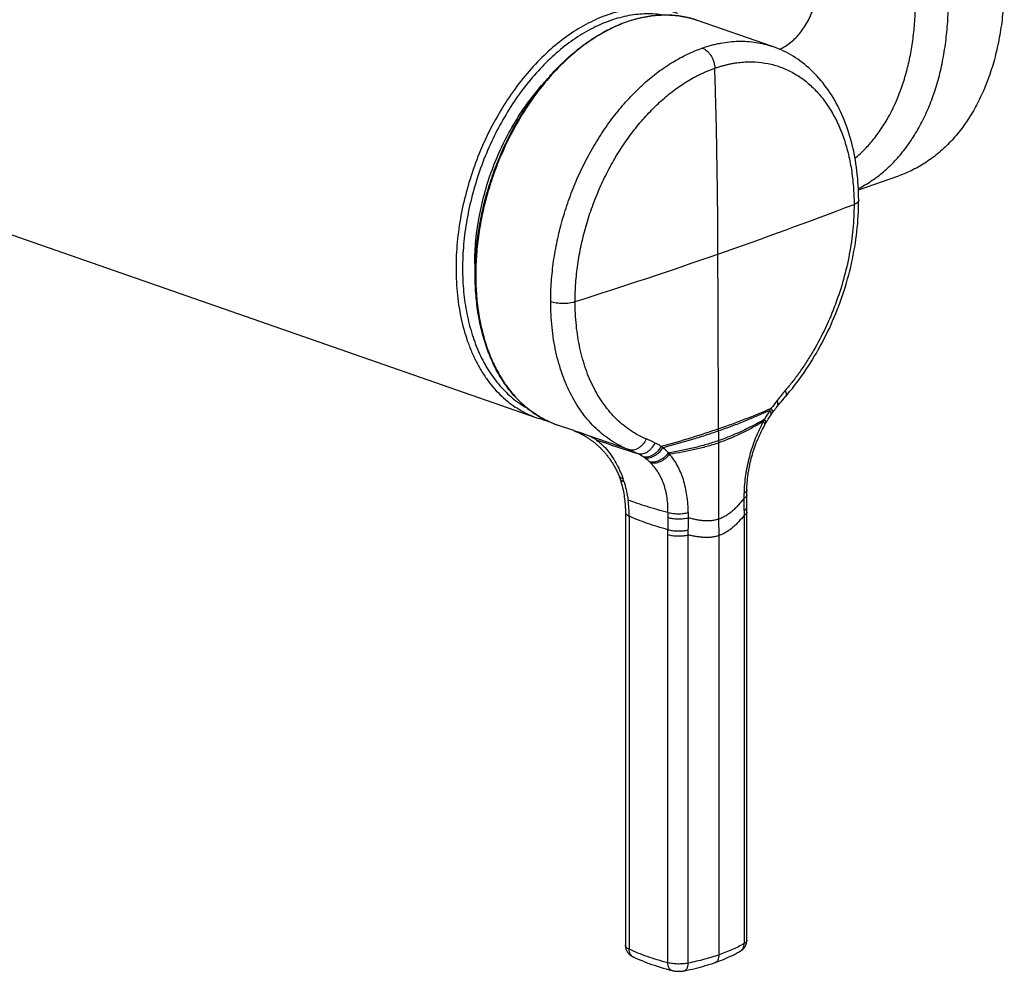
# Model space of a CAD drawing. Header units: millimetres. Extents: x -133 to 386, y -121 to 309.
# Tile 2 of 6: x 42 to 148, y -88 to 14. Entities that reach past the tile are written whole.
import ezdxf

# ---------------------------------------------------------------- set-up
doc = ezdxf.new("R2010")
doc.units = ezdxf.units.MM
doc.header["$LTSCALE"] = 23.1
doc.layers.get('0').update_dxf_attribs({"linetype": 'CONTINUOUS'})

msp = doc.modelspace()

# ---------------------------------------------------------------- linework, layer by layer
at = {"color": 7, "linetype": 'CONTINUOUS'}
for p, q in [((122.61, 11.51), (114.55, 14.32)), ((10.45, 1.89), (97.29, -28.38)), ((131.83, -3.89), (136.16, -2.38)), ((123.84, -26.28), (123.97, -26.13)), ((124.22, -25.84), (123.97, -26.13)), ((122.43, -28.09), (122.47, -28.03)), ((122.47, -28.03), (122.52, -27.95)), ((122.52, -27.95), (122.57, -27.88)), ((101.24, -29.76), (99.41, -29.12)), ((121.78, -29.13), (121.81, -29.07)), ((121.81, -29.07), (121.86, -29)), ((121.86, -29), (121.89, -28.94)), ((101.25, -29.76), (101.28, -29.77)), ((101.28, -29.77), (101.33, -29.79)), ((119.84, -36.6), (119.84, -36.41)), ((119.84, -36.9), (119.84, -36.6)), ((119.84, -37.99), (119.84, -37.57)), ((106.79, -38.52), (106.79, -85.04)), ((111.8, -87.76), (111.8, -87.76))]:
    msp.add_line(p, q, dxfattribs=at)
at = {"color": 9, "linetype": 'CONTINUOUS'}
for p, q in [((116.81, -29.8), (116.81, -29.56)), ((107.14, -31.8), (102.77, -30.28)), ((116.82, -31.07), (116.82, -30.83)), ((111.54, -32.29), (111.42, -32.16)), ((107.21, -38.95), (107.21, -85.47)), ((119.54, -38.35), (119.54, -38.87)), ((116.86, -41.03), (116.85, -39.26)), ((111.36, -40.93), (111.36, -40.4)), ((113.55, -40.96), (113.55, -40.44))]:
    msp.add_line(p, q, dxfattribs=at)
at = {"color": 7, "linetype": 'CONTINUOUS'}
for points in [[(131.86, -5.01), (131.85, -4.62), (131.84, -4.22), (131.83, -3.82), (131.81, -3.42), (131.78, -3.03), (131.75, -2.63), (131.71, -2.24), (131.67, -1.85), (131.62, -1.47), (131.56, -1.09), (131.5, -0.71), (131.44, -0.33), (131.36, 0.04), (131.29, 0.41), (131.2, 0.78), (131.11, 1.14), (131.02, 1.5), (130.92, 1.85), (130.81, 2.2), (130.7, 2.55), (130.58, 2.89), (130.45, 3.22), (130.33, 3.55), (130.19, 3.88), (130.05, 4.2), (129.91, 4.52), (129.76, 4.83), (129.6, 5.14), (129.44, 5.44), (129.28, 5.73), (129.11, 6.02), (128.93, 6.3), (128.75, 6.58), (128.57, 6.85), (128.38, 7.12), (128.18, 7.37), (127.99, 7.63), (127.78, 7.87), (127.58, 8.11), (127.37, 8.35), (127.15, 8.57), (126.93, 8.79), (126.71, 9), (126.49, 9.21), (126.26, 9.41), (126.02, 9.6), (125.79, 9.79), (125.55, 9.97), (125.31, 10.14), (125.06, 10.3), (124.81, 10.46), (124.56, 10.61), (124.31, 10.75), (124.05, 10.89), (123.79, 11.02), (123.53, 11.14), (123.26, 11.26), (122.99, 11.37), (122.72, 11.47), (122.61, 11.51)], [(124.22, -25.84), (124.47, -25.53), (124.73, -25.22), (124.98, -24.9), (125.23, -24.58), (125.47, -24.25), (125.71, -23.91), (125.95, -23.57), (126.19, -23.23), (126.42, -22.88), (126.65, -22.53), (126.87, -22.17), (127.09, -21.81), (127.31, -21.44), (127.52, -21.07), (127.73, -20.69), (127.93, -20.32), (128.13, -19.93), (128.33, -19.55), (128.52, -19.16), (128.71, -18.77), (128.89, -18.37), (129.06, -17.97), (129.24, -17.57), (129.4, -17.17), (129.56, -16.77), (129.72, -16.36), (129.87, -15.95), (130.02, -15.54), (130.16, -15.12), (130.3, -14.71), (130.43, -14.29), (130.55, -13.87), (130.67, -13.45), (130.79, -13.03), (130.89, -12.6), (131, -12.18), (131.09, -11.76), (131.19, -11.33), (131.27, -10.91), (131.35, -10.48), (131.43, -10.06), (131.5, -9.63), (131.56, -9.2), (131.61, -8.78), (131.67, -8.35), (131.71, -7.93), (131.75, -7.51), (131.78, -7.08), (131.81, -6.66), (131.83, -6.24), (131.84, -5.82), (131.85, -5.41), (131.86, -5.01)], [(123.11, -27.16), (123.26, -26.99), (123.4, -26.81), (123.55, -26.63), (123.7, -26.45), (123.84, -26.28)], [(122.57, -27.88), (122.65, -27.77), (122.74, -27.64), (122.84, -27.51), (122.93, -27.39), (123.03, -27.27), (123.11, -27.16)], [(121.89, -28.94), (121.97, -28.81), (122.06, -28.66), (122.15, -28.51), (122.25, -28.36), (122.34, -28.22), (122.43, -28.09)], [(119.84, -36.13), (119.85, -35.94), (119.85, -35.73), (119.87, -35.53), (119.88, -35.32), (119.9, -35.1), (119.92, -34.89), (119.94, -34.68), (119.97, -34.47), (120, -34.26), (120.04, -34.04), (120.08, -33.83), (120.12, -33.61), (120.16, -33.4), (120.21, -33.19), (120.26, -32.97), (120.32, -32.76), (120.37, -32.55), (120.44, -32.33), (120.5, -32.12), (120.57, -31.91), (120.64, -31.7), (120.71, -31.49), (120.78, -31.28), (120.86, -31.08), (120.94, -30.87), (121.03, -30.67), (121.12, -30.46), (121.2, -30.27), (121.3, -30.07), (121.39, -29.87), (121.49, -29.68), (121.58, -29.49), (121.69, -29.3), (121.78, -29.13)], [(101.33, -29.79), (101.37, -29.81), (101.4, -29.82), (101.43, -29.83), (101.45, -29.84), (101.48, -29.85), (101.52, -29.86), (101.55, -29.88), (101.58, -29.89), (101.62, -29.91), (101.65, -29.92), (101.69, -29.94), (101.73, -29.96), (101.77, -29.97), (101.81, -29.99), (101.85, -30.01), (101.89, -30.03), (101.93, -30.05), (101.97, -30.07), (102.02, -30.1), (102.06, -30.12), (102.1, -30.14), (102.15, -30.16), (102.19, -30.19), (102.24, -30.21), (102.28, -30.24), (102.33, -30.26), (102.38, -30.29), (102.42, -30.32), (102.47, -30.35), (102.52, -30.37), (102.56, -30.4), (102.61, -30.43), (102.66, -30.46), (102.71, -30.49), (102.76, -30.53), (102.81, -30.56), (102.86, -30.59), (102.91, -30.63), (102.96, -30.66), (103.01, -30.7), (103.06, -30.74), (103.12, -30.78), (103.17, -30.82), (103.22, -30.86), (103.28, -30.9), (103.33, -30.94), (103.39, -30.98), (103.44, -31.03), (103.5, -31.07), (103.55, -31.12), (103.61, -31.17), (103.66, -31.21), (103.72, -31.26), (103.78, -31.31), (103.84, -31.37), (103.89, -31.42), (103.95, -31.47), (104.01, -31.53), (104.07, -31.58), (104.12, -31.64), (104.18, -31.7), (104.24, -31.76), (104.3, -31.82), (104.36, -31.88), (104.42, -31.95), (104.48, -32.01), (104.54, -32.08), (104.6, -32.15), (104.66, -32.22), (104.72, -32.29), (104.78, -32.37), (104.84, -32.44), (104.9, -32.52), (104.96, -32.6), (105.02, -32.68), (105.08, -32.76), (105.14, -32.84), (105.2, -32.93), (105.25, -33.02), (105.31, -33.1), (105.37, -33.19), (105.43, -33.29), (105.49, -33.38), (105.54, -33.47), (105.6, -33.57), (105.65, -33.67), (105.71, -33.77), (105.76, -33.87), (105.81, -33.97), (105.87, -34.08), (105.92, -34.19), (105.97, -34.29), (106.01, -34.4), (106.06, -34.51), (106.11, -34.63), (106.15, -34.73)], [(106.15, -34.73), (106.16, -34.77), (106.19, -34.83), (106.21, -34.89), (106.23, -34.95), (106.24, -35), (106.26, -35.04)], [(106.26, -35.04), (106.32, -35.25), (106.38, -35.46), (106.44, -35.68), (106.5, -35.89), (106.54, -36.1), (106.58, -36.3), (106.62, -36.51), (106.66, -36.71), (106.68, -36.9), (106.71, -37.1), (106.73, -37.29), (106.75, -37.48), (106.76, -37.66), (106.77, -37.84), (106.78, -38.02), (106.79, -38.2), (106.79, -38.37), (106.79, -38.52)], [(119.84, -36.41), (119.84, -36.21), (119.84, -36.13)], [(119.84, -37.57), (119.84, -37.35), (119.84, -37.13), (119.84, -36.9)], [(119.84, -84.51), (119.84, -77.76), (119.84, -70.62), (119.85, -63.13), (119.85, -55.28), (119.85, -47.07), (119.84, -37.99)], [(119.13, -85.68), (119.16, -85.67), (119.2, -85.64), (119.24, -85.62), (119.28, -85.59), (119.32, -85.56), (119.36, -85.53), (119.4, -85.49), (119.43, -85.46), (119.47, -85.42), (119.5, -85.39), (119.54, -85.35), (119.57, -85.31), (119.6, -85.27), (119.63, -85.23), (119.65, -85.18), (119.68, -85.14), (119.7, -85.1), (119.72, -85.05), (119.74, -85.01), (119.76, -84.96), (119.78, -84.91), (119.79, -84.87), (119.8, -84.82), (119.82, -84.77), (119.82, -84.73), (119.83, -84.68), (119.84, -84.63), (119.84, -84.58), (119.84, -84.53), (119.84, -84.51)], [(106.79, -85.04), (106.79, -85.07), (106.79, -85.12), (106.8, -85.17), (106.8, -85.22), (106.81, -85.27), (106.82, -85.32), (106.83, -85.37), (106.85, -85.42), (106.86, -85.47), (106.88, -85.51), (106.9, -85.56), (106.92, -85.61), (106.94, -85.65), (106.97, -85.7), (106.99, -85.74), (107.02, -85.79), (107.05, -85.83), (107.09, -85.87), (107.12, -85.92), (107.16, -85.96), (107.2, -85.99), (107.23, -86.03), (107.27, -86.06), (107.31, -86.1), (107.35, -86.13), (107.39, -86.16), (107.43, -86.18), (107.48, -86.21), (107.52, -86.24), (107.56, -86.26), (107.61, -86.28), (107.64, -86.3)], [(107.64, -86.3), (107.9, -86.42), (108.17, -86.54), (108.45, -86.66), (108.73, -86.77), (109.02, -86.88), (109.31, -86.99), (109.61, -87.1), (109.91, -87.2), (110.22, -87.3), (110.53, -87.4), (110.84, -87.49), (111.16, -87.59), (111.49, -87.67), (111.8, -87.76)], [(116.42, -86.9), (116.66, -86.82), (116.91, -86.73), (117.15, -86.63), (117.39, -86.54), (117.62, -86.44), (117.85, -86.34), (118.08, -86.23), (118.3, -86.13), (118.52, -86.02), (118.73, -85.91), (118.94, -85.79), (119.13, -85.68)], [(111.8, -87.76), (111.85, -87.77), (111.91, -87.78), (111.97, -87.79), (112.03, -87.8), (112.09, -87.81), (112.14, -87.82), (112.2, -87.83), (112.26, -87.83), (112.31, -87.84), (112.37, -87.84), (112.42, -87.84), (112.47, -87.84), (112.53, -87.84), (112.58, -87.84), (112.64, -87.84), (112.69, -87.84), (112.75, -87.84), (112.8, -87.83), (112.86, -87.83), (112.91, -87.82), (112.97, -87.81), (113.03, -87.8), (113.09, -87.79), (113.14, -87.78)], [(113.14, -87.78), (113.42, -87.73), (113.71, -87.66), (114, -87.6), (114.28, -87.53), (114.56, -87.46), (114.84, -87.39), (115.11, -87.31), (115.38, -87.23), (115.65, -87.15), (115.92, -87.07), (116.18, -86.99), (116.42, -86.9)]]:
    msp.add_lwpolyline(points, dxfattribs=at)
at = {"color": 9, "linetype": 'CONTINUOUS'}
for centre, radius, start, end in [((-50.03, 468.26), 507.25, 289.1928, 290.9523), ((-69.75, 524.42), 566.77, 287.5758, 289.2097), ((167.42, -62.12), 56.86, 139.8305, 141.2351), ((90.24, 46.96), 81, 289.1527, 293.4473), ((133.37, -34.79), 13.19, 141.2081, 145.7253), ((134.28, -35.44), 14.31, 146.7614, 151.3311), ((172.63, -56.14), 57.9, 151.5658, 151.8094), ((77.39, -102.58), 76.63, 70.6581, 71.5786), ((100.08, -51.48), 22.67, 64.0837, 66.7285), ((196.29, 242.17), 288.21, 251.249, 252.1785), ((106.06, -36.62), 4.85, 57.3608, 65.2985), ((105.99, -36.73), 4.98, 55.2522, 57.3741), ((106, -36.72), 4.96, 47.0142, 55.2448), ((105.76, -36.96), 5.3, 45.1526, 46.8758), ((201.72, -38.04), 82.2, 178.9125, 179.3015), ((95.33, -38.88), 11.88, 359.699, 8.0566), ((225.66, -37.26), 106.13, 179.8806, 180.59), ((150.87, -39.31), 39.51, 178.8976, 179.7053), ((287.9, -40.04), 176.54, 179.696, 180.1161), ((164.36, -38.02), 50.82, 180.6184, 181.241), ((46.36, -39.53), 67.2, 359.2209, 0.344), ((107.03, -85.04), 0.241, 180.0004, 180.477), ((113.08, -87.48), 0.312, 281.4345, 281.9647)]:
    msp.add_arc(centre, radius, start, end, dxfattribs=at)
at = {"color": 7, "linetype": 'CONTINUOUS'}
for centre, radius, start, end in [((115.22, -11.89), 24.61, 179.9655, 183.7993), ((100.71, -18.55), 10.4, 250.7845, 257.0077), ((102.48, -26.19), 3.78, 250.4342, 250.7887), ((96.17, -38.49), 10.96, 17.0995, 18.8454)]:
    msp.add_arc(centre, radius, start, end, dxfattribs=at)
for points, knots in [([(126.28, 54.07), (126.88, 53.86), (128.08, 53.37), (129.83, 52.47), (131.55, 51.38), (133.24, 50.12), (134.88, 48.7), (136.45, 47.12), (137.96, 45.39), (139.39, 43.53), (140.73, 41.55), (141.97, 39.46), (143.1, 37.28), (144.12, 35.02), (145.01, 32.7), (145.78, 30.33), (146.41, 27.93), (146.9, 25.52), (147.25, 23.11), (147.46, 20.73), (147.52, 18.37), (147.44, 16.07), (147.21, 13.84), (146.84, 11.69), (146.32, 9.63), (145.67, 7.69), (144.88, 5.87), (143.97, 4.19), (142.93, 2.66), (141.78, 1.29), (140.52, 0.09), (139.15, -0.93), (137.7, -1.77), (136.68, -2.2), (136.16, -2.38)], [0, 0, 0, 0, 0.027469, 0.055918, 0.085374, 0.115833, 0.147267, 0.179625, 0.212834, 0.246805, 0.281436, 0.31661, 0.352203, 0.388083, 0.424114, 0.460156, 0.496071, 0.531722, 0.566976, 0.601707, 0.635798, 0.669143, 0.701651, 0.733246, 0.763873, 0.7935, 0.822118, 0.849751, 0.876448, 0.902297, 0.927414, 0.951949, 0.976078, 1, 1, 1, 1]), ([(123.38, 11.21), (123.59, 11.31), (124, 11.54), (124.58, 11.96), (125.12, 12.45), (125.62, 13.01), (126.06, 13.64), (126.61, 14.58), (127.03, 15.62), (127.34, 16.74), (127.58, 17.94), (127.73, 19.53), (127.67, 21.51), (127.38, 23.54), (126.85, 25.55), (126.12, 27.51), (125.19, 29.35), (124.09, 31.04), (122.84, 32.53), (121.69, 33.59), (120.72, 34.3), (119.77, 34.89), (119.02, 35.24), (118.51, 35.42)], [0, 0, 0, 0, 0.023942, 0.048251, 0.073098, 0.098626, 0.124952, 0.152164, 0.209393, 0.23949, 0.270534, 0.335238, 0.402977, 0.472959, 0.544243, 0.615808, 0.686613, 0.755667, 0.822089, 0.885181, 0.915349, 0.944547, 1, 1, 1, 1]), ([(99.41, -29.12), (99.17, -29.04), (98.7, -28.85), (98.02, -28.52), (97.35, -28.15), (96.5, -27.57), (95.49, -26.72), (94.4, -25.53), (93.43, -24.16), (92.6, -22.63), (91.91, -20.96), (91.36, -19.15), (90.96, -17.24), (90.72, -15.24), (90.63, -13.16), (90.7, -11.02), (90.93, -8.86), (91.3, -6.67), (91.83, -4.5), (92.5, -2.35), (93.31, -0.25), (94.25, 1.78), (95.31, 3.72), (96.48, 5.56), (97.75, 7.27), (99.12, 8.85), (100.55, 10.26), (102.05, 11.52), (103.6, 12.59), (105.18, 13.47), (106.78, 14.15), (108.39, 14.62), (109.99, 14.88), (111.31, 14.92), (112.34, 14.83), (113.09, 14.72), (113.83, 14.55), (114.31, 14.4), (114.55, 14.32)], [0, 0, 0, 0, 0.012431, 0.024898, 0.037437, 0.050081, 0.075799, 0.102299, 0.129763, 0.158324, 0.188058, 0.218992, 0.251105, 0.284335, 0.318587, 0.353734, 0.389625, 0.42609, 0.462946, 0.5, 0.537054, 0.57391, 0.610375, 0.646266, 0.681413, 0.715665, 0.748896, 0.781008, 0.811942, 0.841676, 0.870237, 0.897701, 0.924201, 0.949919, 0.962563, 0.975102, 0.987569, 1, 1, 1, 1]), ([(90.61, -11.88), (90.61, -11.01), (90.7, -9.26), (91.08, -6.63), (91.7, -4.01), (92.55, -1.43), (93.63, 1.05), (94.9, 3.4), (96.35, 5.58), (97.44, 6.91), (98, 7.54)], [0, 0, 0, 0, 0.12216, 0.247493, 0.374874, 0.503091, 0.630902, 0.757077, 0.880456, 1, 1, 1, 1]), ([(101.6, -29.88), (101.53, -29.85), (101.41, -29.81), (101.29, -29.77), (101.24, -29.76)], [0, 0, 0, 0, 0.579802, 1, 1, 1, 1]), ([(105.89, -33.43), (105.95, -33.55), (106.08, -33.79), (106.25, -34.17), (106.41, -34.55), (106.5, -34.82), (106.55, -34.95)], [0, 0, 0, 0, 0.245237, 0.494287, 0.746137, 1, 1, 1, 1]), ([(106.65, -35.27), (106.7, -35.42), (106.79, -35.74), (106.9, -36.22), (107.01, -36.72), (107.06, -37.05), (107.09, -37.22)], [0, 0, 0, 0, 0.244553, 0.492408, 0.74439, 1, 1, 1, 1])]:
    msp.add_open_spline(points, degree=3, knots=knots, dxfattribs=at)
at = {"color": 9, "linetype": 'CONTINUOUS'}
for points, knots in [([(131.83, -3.76), (132.3, -3.51), (133.24, -2.96), (134.55, -1.96), (135.77, -0.8), (136.88, 0.52), (137.89, 1.99), (138.78, 3.6), (139.56, 5.34), (140.21, 7.19), (140.73, 9.16), (141.12, 11.21), (141.38, 13.35), (141.5, 15.56), (141.49, 17.81), (141.34, 20.11), (141.05, 22.43), (140.63, 24.76), (140.09, 27.08), (139.41, 29.38), (138.61, 31.65), (137.7, 33.87), (136.67, 36.02), (135.54, 38.1), (134.31, 40.08), (132.99, 41.96), (131.59, 43.72), (130.12, 45.36), (128.58, 46.86), (126.99, 48.21), (125.36, 49.41), (123.69, 50.44), (122, 51.3), (120.85, 51.77), (120.27, 51.97)], [0, 0, 0, 0, 0.023957, 0.048314, 0.073234, 0.098855, 0.125286, 0.152607, 0.180869, 0.210095, 0.240282, 0.271404, 0.303414, 0.336248, 0.369825, 0.404051, 0.438822, 0.474023, 0.509535, 0.545233, 0.580988, 0.616672, 0.652157, 0.687319, 0.722038, 0.756201, 0.789704, 0.822455, 0.854375, 0.885401, 0.915488, 0.944613, 0.972775, 1, 1, 1, 1]), ([(131.47, -0.5), (131.83, -0.19), (132.55, 0.48), (133.52, 1.59), (134.42, 2.83), (135.5, 4.66), (136.37, 6.68), (137.03, 8.85), (137.43, 10.58), (137.72, 12.38), (137.9, 14.24), (137.97, 16.16), (137.92, 18.79), (137.57, 22.13), (136.74, 26.13), (135.49, 30.07), (133.86, 33.85), (132.21, 36.82), (130.73, 39.05), (129.56, 40.62), (128.32, 42.1), (127.03, 43.46), (125.69, 44.71), (124.31, 45.84), (122.89, 46.84), (121.45, 47.71), (120, 48.44), (119, 48.84), (118.51, 49.01)], [0, 0, 0, 0, 0.024498, 0.049628, 0.07549, 0.102161, 0.158067, 0.187381, 0.217577, 0.248623, 0.280471, 0.31306, 0.346317, 0.414463, 0.48417, 0.554582, 0.624808, 0.693967, 0.727896, 0.761258, 0.793966, 0.825944, 0.857129, 0.887471, 0.916936, 0.945507, 0.973187, 1, 1, 1, 1]), ([(112.43, 15.06), (112.12, 15.16), (111.49, 15.35), (110.52, 15.54), (109.53, 15.63), (108.52, 15.63), (107.49, 15.54), (106.45, 15.36), (105.41, 15.09), (104, 14.6), (102.24, 13.76), (100.2, 12.43), (98.24, 10.79), (96.4, 8.87), (94.69, 6.69), (93.14, 4.29), (91.79, 1.72), (90.66, -0.99), (89.75, -3.79), (89.09, -6.64), (88.69, -9.49), (88.6, -11.39), (88.6, -12.33)], [0, 0, 0, 0, 0.023755, 0.047634, 0.071757, 0.096238, 0.121178, 0.146665, 0.172777, 0.199571, 0.255338, 0.314186, 0.376083, 0.440813, 0.508013, 0.577204, 0.647823, 0.719248, 0.790825, 0.861895, 0.931818, 1, 1, 1, 1]), ([(110.89, 14.89), (110.59, 14.94), (109.98, 15.01), (109.05, 15.03), (108.11, 14.97), (106.83, 14.79), (105.2, 14.35), (103.27, 13.52), (101.38, 12.4), (99.54, 11), (97.79, 9.34), (96.14, 7.44), (94.63, 5.35), (93.28, 3.07), (92.09, 0.66), (91.1, -1.87), (90.31, -4.46), (89.73, -7.09), (89.38, -9.72), (89.3, -11.47), (89.3, -12.33)], [0, 0, 0, 0, 0.023725, 0.047762, 0.0722, 0.097123, 0.148653, 0.202804, 0.259788, 0.319635, 0.382216, 0.447268, 0.514419, 0.583216, 0.653142, 0.723642, 0.794141, 0.864064, 0.932856, 1, 1, 1, 1]), ([(114.55, 14.32), (114.32, 14.4), (113.84, 14.55), (113.1, 14.71), (112.36, 14.83), (111.34, 14.91), (110.03, 14.87), (108.44, 14.61), (106.84, 14.14), (105.24, 13.46), (103.66, 12.58), (102.12, 11.51), (100.62, 10.26), (99.18, 8.84), (97.82, 7.26), (96.55, 5.55), (95.38, 3.71), (94.31, 1.76), (93.37, -0.27), (92.56, -2.38), (91.89, -4.53), (91.36, -6.7), (90.99, -8.89), (90.76, -11.06), (90.69, -13.2), (90.78, -15.28), (91.02, -17.28), (91.42, -19.19), (91.96, -20.99), (92.65, -22.66), (93.48, -24.19), (94.44, -25.55), (95.52, -26.74), (96.52, -27.58), (97.37, -28.15), (98.03, -28.53), (98.71, -28.85), (99.17, -29.04), (99.41, -29.12)], [0, 0, 0, 0, 0.012336, 0.024711, 0.03716, 0.049719, 0.075288, 0.10167, 0.129052, 0.157566, 0.187286, 0.218236, 0.250392, 0.283688, 0.318023, 0.353266, 0.389265, 0.425846, 0.462823, 0.5, 0.537177, 0.574154, 0.610735, 0.646734, 0.681977, 0.716312, 0.749608, 0.781764, 0.812714, 0.842434, 0.870948, 0.89833, 0.924712, 0.950281, 0.96284, 0.975289, 0.987664, 1, 1, 1, 1]), ([(115.06, 11.34), (115.38, 11.45), (115.87, 11.61), (116.52, 11.77), (117.17, 11.91), (117.98, 12.03), (118.94, 12.09), (119.89, 12.07), (120.82, 11.97), (121.73, 11.79), (122.32, 11.61), (122.61, 11.51)], [0, 0, 0, 0, 0.133327, 0.198651, 0.263273, 0.390582, 0.515585, 0.638583, 0.759953, 0.880222, 1, 1, 1, 1]), ([(98.77, -15.88), (98.77, -15.16), (98.83, -13.72), (99.06, -11.55), (99.45, -9.36), (99.99, -7.19), (100.67, -5.04), (101.49, -2.94), (102.44, -0.91), (103.51, 1.03), (104.69, 2.86), (105.97, 4.57), (107.34, 6.13), (108.55, 7.32), (109.55, 8.18), (110.56, 8.97), (111.84, 9.84), (113.42, 10.7), (114.51, 11.15), (115.06, 11.34)], [0, 0, 0, 0, 0.063872, 0.129085, 0.195328, 0.262261, 0.329532, 0.396778, 0.463638, 0.529761, 0.594812, 0.65848, 0.720489, 0.780621, 0.809933, 0.83871, 0.89461, 0.948368, 1, 1, 1, 1]), ([(115.06, 11.34), (115.24, 11.28), (115.46, 11.14), (115.68, 10.93), (115.83, 10.76), (116, 10.53), (116.16, 10.21), (116.29, 9.88), (116.37, 9.53), (116.4, 9.29), (116.4, 9.18)], [0, 0, 0, 0, 0.21772, 0.277704, 0.33956, 0.467923, 0.600756, 0.735512, 0.869475, 1, 1, 1, 1]), ([(116.4, 9.18), (116.52, 9.22), (116.77, 9.3), (117.13, 9.41), (117.5, 9.51), (117.86, 9.6), (118.22, 9.68), (118.71, 9.76), (119.31, 9.83), (120.02, 9.87), (120.96, 9.85), (122.12, 9.71), (123.23, 9.4), (124.08, 9.05), (124.71, 8.75), (125.31, 8.39), (126.09, 7.86), (127, 7.07), (127.99, 5.96), (128.87, 4.7), (129.62, 3.28), (130.25, 1.74), (130.74, 0.07), (131.1, -1.7), (131.31, -3.55), (131.36, -4.81), (131.36, -5.45)], [0, 0, 0, 0, 0.01546, 0.030725, 0.045845, 0.060829, 0.075681, 0.090408, 0.119511, 0.148193, 0.176499, 0.232202, 0.287319, 0.314891, 0.342564, 0.370418, 0.398529, 0.455792, 0.51492, 0.576319, 0.640267, 0.706923, 0.776331, 0.848427, 0.923061, 1, 1, 1, 1]), ([(101.39, -15.9), (101.39, -15.24), (101.44, -13.91), (101.66, -11.91), (102.02, -9.9), (102.51, -7.89), (103.14, -5.91), (103.9, -3.98), (104.77, -2.11), (105.76, -0.32), (106.85, 1.37), (108.03, 2.94), (109.29, 4.38), (110.4, 5.47), (111.33, 6.27), (112.03, 6.82), (112.74, 7.33), (113.46, 7.79), (114.06, 8.14), (114.56, 8.4), (114.92, 8.57), (115.29, 8.74), (115.6, 8.87), (115.85, 8.97), (116.09, 9.07), (116.28, 9.13), (116.4, 9.18)], [0, 0, 0, 0, 0.063874, 0.129083, 0.195318, 0.262244, 0.329507, 0.396744, 0.463595, 0.529711, 0.594758, 0.658427, 0.720435, 0.780572, 0.809897, 0.838687, 0.866923, 0.894602, 0.921739, 0.935108, 0.948346, 0.961453, 0.974438, 0.980885, 0.987299, 1, 1, 1, 1]), ([(116.73, -10.8), (116.73, -9.97), (116.72, -8.73), (116.72, -7.07), (116.71, -5.82), (116.69, -4.58), (116.68, -3.33), (116.66, -2.08), (116.64, -0.83), (116.62, 0.21), (116.61, 1.04), (116.6, 1.66), (116.58, 2.29), (116.57, 3.12), (116.55, 3.96), (116.53, 4.79), (116.51, 5.42), (116.49, 6.04), (116.48, 6.67), (116.46, 7.3), (116.44, 7.92), (116.42, 8.55), (116.41, 8.97), (116.4, 9.18)], [0, 0, 0, 0, 0.124452, 0.18672, 0.249036, 0.311399, 0.373801, 0.436249, 0.498736, 0.561249, 0.592516, 0.623793, 0.655086, 0.686399, 0.749053, 0.780373, 0.811703, 0.843062, 0.874445, 0.905836, 0.93722, 0.968592, 1, 1, 1, 1]), ([(131.86, -5.01), (131.86, -5.03), (131.85, -5.07), (131.82, -5.13), (131.78, -5.19), (131.73, -5.25), (131.65, -5.31), (131.57, -5.36), (131.47, -5.41), (131.4, -5.44), (131.36, -5.45)], [0, 0, 0, 0, 0.087708, 0.180549, 0.282732, 0.397173, 0.525608, 0.668864, 0.8271, 1, 1, 1, 1]), ([(131.36, -5.45), (131.36, -6.34), (131.27, -8.13), (130.89, -10.83), (130.26, -13.52), (129.4, -16.17), (128.33, -18.72), (127.26, -20.75), (126.31, -22.3), (125.57, -23.4), (124.8, -24.45), (124.25, -25.12), (123.97, -25.44)], [0, 0, 0, 0, 0.122233, 0.247637, 0.37509, 0.503384, 0.631275, 0.757515, 0.819642, 0.880886, 0.941076, 1, 1, 1, 1]), ([(116.81, -29.56), (116.81, -29.17), (116.81, -28.39), (116.8, -27.22), (116.8, -26.04), (116.79, -24.87), (116.78, -23.7), (116.78, -22.52), (116.77, -21.35), (116.77, -19.79), (116.76, -17.83), (116.75, -14.71), (116.74, -12.36), (116.73, -10.8)], [0, 0, 0, 0, 0.062512, 0.125019, 0.187537, 0.25006, 0.312574, 0.375075, 0.437572, 0.500071, 0.625066, 0.750051, 1, 1, 1, 1]), ([(88.6, -12.33), (88.6, -13.29), (88.67, -14.71), (88.92, -16.57), (89.26, -18.32), (89.74, -19.99), (90.38, -21.56), (90.92, -22.66), (91.52, -23.67), (92.19, -24.62), (92.91, -25.47), (93.69, -26.24), (94.52, -26.93), (95.4, -27.51), (96.32, -28), (96.96, -28.27), (97.29, -28.38)], [0, 0, 0, 0, 0.147675, 0.21919, 0.289, 0.42317, 0.48754, 0.550091, 0.610879, 0.670001, 0.727591, 0.783826, 0.838921, 0.893125, 0.946718, 1, 1, 1, 1]), ([(89.3, -12.33), (89.3, -13.17), (89.38, -14.81), (89.72, -17.19), (90.29, -19.43), (91.07, -21.49), (92.06, -23.33), (93.07, -24.69), (93.96, -25.63), (94.66, -26.26), (95.4, -26.82), (95.92, -27.15), (96.19, -27.3)], [0, 0, 0, 0, 0.145437, 0.28535, 0.419153, 0.546555, 0.667624, 0.782838, 0.838563, 0.893207, 0.946951, 1, 1, 1, 1]), ([(107.14, -31.8), (106.82, -31.67), (106.19, -31.38), (105.29, -30.86), (104.44, -30.24), (103.63, -29.55), (102.89, -28.76), (102.19, -27.9), (101.56, -26.97), (100.98, -25.96), (100.47, -24.88), (99.86, -23.34), (99.28, -21.27), (98.86, -18.63), (98.77, -16.81), (98.77, -15.88)], [0, 0, 0, 0, 0.054362, 0.108797, 0.163651, 0.219234, 0.275821, 0.333642, 0.392881, 0.453675, 0.516119, 0.58027, 0.713688, 0.853806, 1, 1, 1, 1]), ([(98.77, -15.88), (98.86, -15.91), (99.06, -15.96), (99.37, -16.02), (99.72, -16.06), (100.07, -16.07), (100.43, -16.07), (100.77, -16.03), (101.1, -15.98), (101.3, -15.93), (101.39, -15.9)], [0, 0, 0, 0, 0.10909, 0.230563, 0.360874, 0.495995, 0.63165, 0.76354, 0.887553, 1, 1, 1, 1]), ([(109.04, -30.65), (108.75, -30.53), (108.17, -30.25), (107.34, -29.76), (106.57, -29.18), (105.83, -28.53), (105.15, -27.8), (104.3, -26.72), (103.36, -25.19), (102.49, -23.13), (101.86, -20.87), (101.48, -18.43), (101.39, -16.75), (101.39, -15.9)], [0, 0, 0, 0, 0.054398, 0.108885, 0.163812, 0.219478, 0.276148, 0.334045, 0.454095, 0.580638, 0.713998, 0.853988, 1, 1, 1, 1]), ([(123.97, -25.44), (124, -25.51), (124.05, -25.64), (124.07, -25.81), (124.06, -25.93), (124.05, -26), (124.02, -26.07), (123.99, -26.11), (123.97, -26.13)], [0, 0, 0, 0, 0.310499, 0.574983, 0.691706, 0.799835, 0.901631, 1, 1, 1, 1]), ([(122.47, -27.36), (122.44, -27.39), (122.39, -27.47), (122.34, -27.55), (122.31, -27.59)], [0, 0, 0, 0, 0.497528, 1, 1, 1, 1]), ([(122.57, -27.88), (122.58, -27.87), (122.59, -27.84), (122.61, -27.79), (122.61, -27.73), (122.6, -27.66), (122.58, -27.59), (122.54, -27.49), (122.5, -27.41), (122.47, -27.36)], [0, 0, 0, 0, 0.089471, 0.183667, 0.286555, 0.401007, 0.528863, 0.671146, 1, 1, 1, 1]), ([(123.11, -27.16), (123.13, -27.14), (123.15, -27.11), (123.18, -27.04), (123.19, -26.97), (123.19, -26.89), (123.18, -26.81), (123.15, -26.68), (123.12, -26.58), (123.09, -26.52)], [0, 0, 0, 0, 0.096768, 0.197114, 0.304164, 0.420332, 0.547278, 0.686006, 1, 1, 1, 1]), ([(122.31, -27.59), (121.42, -27.99), (120.07, -28.57), (118.23, -29.29), (117.29, -29.63), (116.81, -29.8)], [0, 0, 0, 0, 0.492362, 0.744467, 1, 1, 1, 1]), ([(122.43, -28.09), (122.44, -28.07), (122.45, -28.05), (122.46, -28), (122.46, -27.94), (122.45, -27.88), (122.43, -27.81), (122.39, -27.71), (122.34, -27.64), (122.31, -27.59)], [0, 0, 0, 0, 0.087063, 0.17926, 0.280835, 0.394789, 0.52299, 0.666445, 1, 1, 1, 1]), ([(116.81, -29.56), (115.81, -29.91), (113.77, -30.58), (111.7, -31.18), (110.65, -31.48)], [0, 0, 0, 0, 0.492445, 1, 1, 1, 1]), ([(121.72, -28.57), (121.33, -28.79), (120.55, -29.21), (119.34, -29.81), (118.1, -30.36), (117.25, -30.68), (116.82, -30.83)], [0, 0, 0, 0, 0.246721, 0.496184, 0.747463, 1, 1, 1, 1]), ([(121.6, -28.78), (121.23, -29.01), (120.46, -29.45), (119.29, -30.05), (118.07, -30.6), (117.24, -30.92), (116.82, -31.07)], [0, 0, 0, 0, 0.247445, 0.497214, 0.748265, 1, 1, 1, 1]), ([(121.6, -28.78), (121.44, -29.08), (121.14, -29.68), (120.6, -30.93), (120.18, -32.22), (119.87, -33.54), (119.64, -34.84), (119.55, -35.83), (119.54, -36.48)], [0, 0, 0, 0, 0.12555, 0.252154, 0.505806, 0.631781, 0.756466, 1, 1, 1, 1]), ([(121.78, -29.13), (121.78, -29.13), (121.79, -29.1), (121.79, -29.07), (121.78, -29.03), (121.76, -28.99), (121.74, -28.94), (121.7, -28.89), (121.66, -28.84), (121.62, -28.8), (121.6, -28.78)], [0, 0, 0, 0, 0.071473, 0.151142, 0.244935, 0.356313, 0.487048, 0.637893, 0.808972, 1, 1, 1, 1]), ([(121.89, -28.94), (121.89, -28.93), (121.9, -28.91), (121.9, -28.88), (121.9, -28.83), (121.88, -28.79), (121.85, -28.74), (121.82, -28.69), (121.77, -28.63), (121.74, -28.59), (121.72, -28.57)], [0, 0, 0, 0, 0.074802, 0.157076, 0.252415, 0.364237, 0.494376, 0.64366, 0.812269, 1, 1, 1, 1]), ([(103.65, -30.75), (103.58, -30.7), (103.3, -30.52), (103, -30.37), (102.77, -30.28)], [0, 0, 0, 0, 0.252669, 1, 1, 1, 1]), ([(109.04, -30.65), (108.94, -30.86), (108.76, -31.15), (108.45, -31.46), (108.2, -31.65), (107.93, -31.78), (107.66, -31.85), (107.39, -31.86), (107.22, -31.83), (107.14, -31.8)], [0, 0, 0, 0, 0.283397, 0.419053, 0.548328, 0.670417, 0.785413, 0.89452, 1, 1, 1, 1]), ([(116.81, -29.8), (116.33, -29.97), (115.36, -30.29), (113.36, -30.91), (111.84, -31.33), (110.82, -31.6)], [0, 0, 0, 0, 0.244826, 0.492902, 1, 1, 1, 1]), ([(116.82, -30.83), (116.82, -30.74), (116.82, -30.4), (116.82, -30.06), (116.81, -29.8)], [0, 0, 0, 0, 0.249939, 1, 1, 1, 1]), ([(103.65, -30.75), (103.76, -30.83), (103.99, -31), (104.42, -31.37), (104.91, -31.91), (105.44, -32.63), (105.75, -33.16), (105.89, -33.43)], [0, 0, 0, 0, 0.118623, 0.238962, 0.485122, 0.738854, 1, 1, 1, 1]), ([(108.09, -32.22), (108.17, -32.24), (108.34, -32.27), (108.6, -32.26), (108.87, -32.19), (109.14, -32.06), (109.39, -31.87), (109.7, -31.57), (109.89, -31.29), (109.99, -31.09)], [0, 0, 0, 0, 0.105356, 0.214966, 0.330679, 0.453349, 0.582872, 0.71834, 1, 1, 1, 1]), ([(108.67, -32.54), (108.76, -32.56), (108.93, -32.59), (109.19, -32.57), (109.47, -32.5), (109.74, -32.38), (110, -32.21), (110.33, -31.93), (110.54, -31.67), (110.65, -31.48)], [0, 0, 0, 0, 0.105369, 0.216209, 0.333589, 0.457678, 0.587857, 0.722894, 1, 1, 1, 1]), ([(108.83, -32.64), (108.91, -32.66), (109.08, -32.69), (109.35, -32.67), (109.62, -32.6), (109.9, -32.48), (110.16, -32.32), (110.49, -32.04), (110.7, -31.78), (110.82, -31.6)], [0, 0, 0, 0, 0.105385, 0.216536, 0.33433, 0.458772, 0.589118, 0.72405, 1, 1, 1, 1]), ([(110.65, -31.48), (110.6, -31.44), (110.39, -31.29), (110.16, -31.17), (109.99, -31.09)], [0, 0, 0, 0, 0.250809, 1, 1, 1, 1]), ([(110.82, -31.6), (110.79, -31.57), (110.74, -31.53), (110.68, -31.49), (110.65, -31.48)], [0, 0, 0, 0, 0.501336, 1, 1, 1, 1]), ([(111.42, -32.16), (111.38, -32.11), (111.31, -32.03), (111.21, -31.93), (111.11, -31.84), (110.98, -31.72), (110.87, -31.64), (110.82, -31.6)], [0, 0, 0, 0, 0.252612, 0.378158, 0.503263, 0.752322, 1, 1, 1, 1]), ([(116.82, -30.83), (116.39, -30.98), (115.51, -31.26), (114.17, -31.61), (112.8, -31.91), (111.88, -32.08), (111.42, -32.16)], [0, 0, 0, 0, 0.24647, 0.4947, 0.745568, 1, 1, 1, 1]), ([(116.82, -31.07), (116.4, -31.22), (115.54, -31.48), (114.23, -31.81), (112.9, -32.08), (111.99, -32.23), (111.54, -32.29)], [0, 0, 0, 0, 0.246857, 0.495116, 0.745808, 1, 1, 1, 1]), ([(116.85, -39.26), (116.85, -38.58), (116.85, -37.21), (116.84, -35.16), (116.83, -33.12), (116.82, -31.75), (116.82, -31.07)], [0, 0, 0, 0, 0.249903, 0.4999, 0.749974, 1, 1, 1, 1]), ([(108.09, -32.22), (108.01, -32.18), (107.69, -32.04), (107.38, -31.9), (107.14, -31.8)], [0, 0, 0, 0, 0.253772, 1, 1, 1, 1]), ([(109.38, -33.09), (109.46, -33.11), (109.64, -33.13), (109.9, -33.12), (110.18, -33.05), (110.45, -32.95), (110.72, -32.8), (110.94, -32.65), (111.08, -32.53), (111.15, -32.45), (111.21, -32.4), (111.27, -32.34), (111.32, -32.28), (111.37, -32.22), (111.4, -32.17), (111.42, -32.15)], [0, 0, 0, 0, 0.106281, 0.218996, 0.338358, 0.463853, 0.594371, 0.728411, 0.796238, 0.830245, 0.86427, 0.898279, 0.932239, 0.966149, 1, 1, 1, 1]), ([(109.5, -33.2), (109.58, -33.22), (109.75, -33.24), (110.02, -33.23), (110.29, -33.17), (110.57, -33.07), (110.84, -32.92), (111.18, -32.69), (111.41, -32.46), (111.54, -32.29)], [0, 0, 0, 0, 0.10667, 0.219861, 0.339651, 0.465431, 0.59605, 0.729969, 1, 1, 1, 1]), ([(113.55, -38.57), (113.54, -37.95), (113.47, -37.04), (113.26, -35.86), (113.04, -35.03), (112.75, -34.25), (112.41, -33.53), (112.01, -32.88), (111.7, -32.48), (111.54, -32.29)], [0, 0, 0, 0, 0.275234, 0.406931, 0.534336, 0.657311, 0.77581, 0.889944, 1, 1, 1, 1]), ([(111.37, -38.55), (111.37, -38.28), (111.36, -37.75), (111.29, -36.97), (111.14, -36.23), (110.94, -35.52), (110.67, -34.85), (110.33, -34.24), (109.95, -33.69), (109.65, -33.35), (109.5, -33.2)], [0, 0, 0, 0, 0.137844, 0.272068, 0.402486, 0.529059, 0.651879, 0.771117, 0.887041, 1, 1, 1, 1]), ([(106.55, -34.95), (106.52, -34.94), (106.47, -34.91), (106.39, -34.87), (106.32, -34.84), (106.27, -34.81), (106.24, -34.79), (106.21, -34.78), (106.19, -34.76), (106.18, -34.75), (106.17, -34.74), (106.16, -34.74), (106.15, -34.73), (106.15, -34.73), (106.15, -34.73)], [0, 0, 0, 0, 0.198233, 0.383624, 0.552657, 0.700924, 0.765704, 0.823396, 0.873421, 0.915314, 0.94879, 0.973804, 0.99063, 1, 1, 1, 1]), ([(106.65, -35.27), (106.62, -35.25), (106.57, -35.23), (106.5, -35.19), (106.43, -35.16), (106.38, -35.13), (106.34, -35.11), (106.32, -35.09), (106.3, -35.08), (106.29, -35.07), (106.28, -35.06), (106.27, -35.05), (106.26, -35.05), (106.26, -35.05), (106.26, -35.04)], [0, 0, 0, 0, 0.199806, 0.386299, 0.555899, 0.704175, 0.768762, 0.826145, 0.875758, 0.91716, 0.950095, 0.974569, 0.990923, 1, 1, 1, 1]), ([(119.84, -36.69), (119.84, -36.7), (119.83, -36.73), (119.82, -36.78), (119.79, -36.83), (119.74, -36.89), (119.66, -36.97), (119.58, -37.01), (119.53, -37.04)], [0, 0, 0, 0, 0.09607, 0.195748, 0.302206, 0.417938, 0.683333, 1, 1, 1, 1]), ([(119.84, -36.13), (119.84, -36.15), (119.84, -36.18), (119.82, -36.23), (119.8, -36.27), (119.75, -36.34), (119.66, -36.41), (119.58, -36.46), (119.54, -36.48)], [0, 0, 0, 0, 0.096831, 0.197149, 0.304036, 0.419935, 0.684834, 1, 1, 1, 1]), ([(111.37, -38.55), (110.98, -38.45), (110.23, -38.25), (109.13, -37.93), (108.09, -37.59), (107.42, -37.35), (107.09, -37.22)], [0, 0, 0, 0, 0.265398, 0.52088, 0.76591, 1, 1, 1, 1]), ([(119.53, -37.04), (119.35, -37.28), (119.06, -37.63), (118.65, -38.06), (118.32, -38.37), (117.98, -38.65), (117.62, -38.9), (117.25, -39.1), (116.99, -39.21), (116.85, -39.26)], [0, 0, 0, 0, 0.25692, 0.384855, 0.511723, 0.636999, 0.760243, 0.881214, 1, 1, 1, 1]), ([(119.54, -38.35), (119.58, -38.33), (119.66, -38.28), (119.75, -38.2), (119.8, -38.13), (119.82, -38.08), (119.84, -38.04), (119.84, -38), (119.84, -37.99)], [0, 0, 0, 0, 0.31394, 0.578638, 0.694752, 0.802002, 0.902755, 1, 1, 1, 1]), ([(106.79, -38.52), (106.79, -38.54), (106.8, -38.58), (106.82, -38.64), (106.85, -38.69), (106.9, -38.75), (106.96, -38.8), (107.06, -38.87), (107.14, -38.92), (107.21, -38.95)], [0, 0, 0, 0, 0.092092, 0.18848, 0.292826, 0.407852, 0.535349, 0.676352, 1, 1, 1, 1]), ([(111.36, -40.4), (110.98, -40.29), (110.24, -40.08), (109.16, -39.73), (108.16, -39.36), (107.51, -39.09), (107.21, -38.95)], [0, 0, 0, 0, 0.268522, 0.525132, 0.769148, 1, 1, 1, 1]), ([(111.36, -39.1), (111.44, -39.12), (111.61, -39.16), (111.87, -39.2), (112.15, -39.23), (112.44, -39.24), (112.73, -39.23), (113.02, -39.21), (113.29, -39.18), (113.47, -39.14), (113.56, -39.12)], [0, 0, 0, 0, 0.113168, 0.234843, 0.362633, 0.493936, 0.626029, 0.756167, 0.881666, 1, 1, 1, 1]), ([(111.37, -38.55), (111.45, -38.57), (111.62, -38.61), (111.88, -38.65), (112.16, -38.67), (112.44, -38.69), (112.73, -38.68), (113.02, -38.66), (113.29, -38.62), (113.46, -38.59), (113.55, -38.57)], [0, 0, 0, 0, 0.113604, 0.235456, 0.363228, 0.494382, 0.626268, 0.756214, 0.88161, 1, 1, 1, 1]), ([(116.85, -39.26), (116.72, -39.3), (116.46, -39.38), (116.05, -39.44), (115.64, -39.46), (115.23, -39.45), (114.81, -39.4), (114.4, -39.33), (113.98, -39.23), (113.7, -39.16), (113.56, -39.12)], [0, 0, 0, 0, 0.123138, 0.245327, 0.36751, 0.490513, 0.614945, 0.7412, 0.869512, 1, 1, 1, 1]), ([(119.54, -38.87), (119.35, -39.11), (119.06, -39.45), (118.65, -39.87), (118.32, -40.17), (117.98, -40.44), (117.62, -40.68), (117.25, -40.88), (116.99, -40.99), (116.86, -41.03)], [0, 0, 0, 0, 0.255801, 0.383376, 0.510049, 0.635334, 0.758839, 0.880362, 1, 1, 1, 1]), ([(119.84, -38.52), (119.84, -38.53), (119.84, -38.56), (119.82, -38.61), (119.8, -38.66), (119.75, -38.72), (119.66, -38.8), (119.58, -38.85), (119.54, -38.87)], [0, 0, 0, 0, 0.09677, 0.19704, 0.303904, 0.419804, 0.684766, 1, 1, 1, 1]), ([(119.54, -38.87), (119.54, -40.79), (119.55, -44.62), (119.55, -50.37), (119.55, -56.12), (119.55, -61.87), (119.55, -66.66), (119.55, -70.5), (119.55, -73.37), (119.55, -76.25), (119.55, -80.08), (119.55, -82.95), (119.54, -84.87)], [0, 0, 0, 0, 0.124987, 0.249983, 0.374987, 0.499991, 0.624993, 0.687494, 0.749996, 0.812499, 0.874999, 1, 1, 1, 1]), ([(111.36, -40.4), (111.44, -40.42), (111.61, -40.46), (111.87, -40.5), (112.15, -40.53), (112.44, -40.54), (112.73, -40.54), (113.02, -40.52), (113.29, -40.49), (113.47, -40.46), (113.55, -40.44)], [0, 0, 0, 0, 0.113281, 0.235085, 0.362986, 0.494357, 0.626461, 0.756537, 0.881894, 1, 1, 1, 1]), ([(111.36, -86.92), (111.36, -85.01), (111.36, -82.13), (111.36, -78.3), (111.36, -74.47), (111.36, -69.68), (111.36, -63.93), (111.37, -58.18), (111.37, -52.43), (111.36, -46.68), (111.36, -42.85), (111.36, -40.93)], [0, 0, 0, 0, 0.12499, 0.187489, 0.249985, 0.374975, 0.499969, 0.624963, 0.74996, 0.874972, 1, 1, 1, 1]), ([(111.36, -40.93), (111.44, -40.95), (111.61, -40.99), (111.87, -41.03), (112.15, -41.06), (112.44, -41.07), (112.73, -41.07), (113.02, -41.05), (113.29, -41.01), (113.47, -40.98), (113.55, -40.96)], [0, 0, 0, 0, 0.113241, 0.234964, 0.36278, 0.494084, 0.62616, 0.756264, 0.881718, 1, 1, 1, 1]), ([(113.55, -86.96), (113.55, -85.05), (113.55, -81.21), (113.55, -75.46), (113.55, -69.71), (113.55, -63.96), (113.55, -58.21), (113.55, -52.46), (113.55, -46.71), (113.55, -42.88), (113.55, -40.96)], [0, 0, 0, 0, 0.124986, 0.24997, 0.374953, 0.499942, 0.62493, 0.749923, 0.874944, 1, 1, 1, 1]), ([(116.86, -41.03), (116.73, -41.08), (116.46, -41.15), (116.06, -41.22), (115.65, -41.25), (115.23, -41.24), (114.82, -41.2), (114.4, -41.14), (113.98, -41.06), (113.69, -40.99), (113.55, -40.96)], [0, 0, 0, 0, 0.122849, 0.244957, 0.367172, 0.490247, 0.614754, 0.741075, 0.869448, 1, 1, 1, 1]), ([(116.87, -86.07), (116.87, -85.13), (116.87, -83.72), (116.87, -81.85), (116.87, -79.97), (116.87, -77.62), (116.87, -74.81), (116.87, -72), (116.87, -68.24), (116.87, -63.55), (116.87, -58.86), (116.87, -55.11), (116.87, -52.3), (116.87, -49.48), (116.87, -45.73), (116.86, -42.91), (116.86, -41.03)], [0, 0, 0, 0, 0.062491, 0.093743, 0.124991, 0.187482, 0.249972, 0.312464, 0.374957, 0.499944, 0.624927, 0.687419, 0.749914, 0.812419, 0.874936, 1, 1, 1, 1]), ([(119.84, -84.51), (119.84, -84.53), (119.84, -84.56), (119.82, -84.61), (119.8, -84.65), (119.75, -84.72), (119.67, -84.8), (119.59, -84.85), (119.54, -84.87)], [0, 0, 0, 0, 0.097159, 0.197872, 0.305113, 0.421236, 0.685986, 1, 1, 1, 1]), ([(107.21, -85.47), (107.14, -85.44), (107.06, -85.4), (106.96, -85.33), (106.9, -85.27), (106.85, -85.22), (106.82, -85.16), (106.8, -85.1), (106.79, -85.07), (106.79, -85.05)], [0, 0, 0, 0, 0.323804, 0.464977, 0.59266, 0.70783, 0.812203, 0.908402, 1, 1, 1, 1]), ([(107.64, -86.3), (107.61, -86.29), (107.54, -86.25), (107.46, -86.17), (107.38, -86.08), (107.29, -85.95), (107.22, -85.74), (107.2, -85.56), (107.21, -85.47)], [0, 0, 0, 0, 0.113288, 0.228051, 0.345619, 0.467057, 0.723569, 1, 1, 1, 1]), ([(111.36, -86.92), (110.98, -86.83), (110.24, -86.62), (109.16, -86.27), (108.16, -85.9), (107.51, -85.62), (107.21, -85.47)], [0, 0, 0, 0, 0.267657, 0.523882, 0.768137, 1, 1, 1, 1]), ([(119.54, -84.87), (119.35, -84.98), (118.94, -85.21), (118.06, -85.63), (117.36, -85.9), (116.87, -86.07)], [0, 0, 0, 0, 0.23239, 0.476662, 1, 1, 1, 1]), ([(119.13, -85.68), (119.17, -85.67), (119.23, -85.62), (119.31, -85.55), (119.38, -85.46), (119.46, -85.32), (119.53, -85.12), (119.55, -84.96), (119.54, -84.87)], [0, 0, 0, 0, 0.116661, 0.23433, 0.35393, 0.476242, 0.730601, 1, 1, 1, 1]), ([(116.87, -86.07), (116.35, -86.25), (115.25, -86.58), (114.13, -86.84), (113.55, -86.96)], [0, 0, 0, 0, 0.48271, 1, 1, 1, 1]), ([(116.42, -86.9), (116.45, -86.89), (116.52, -86.86), (116.61, -86.79), (116.69, -86.71), (116.78, -86.57), (116.85, -86.35), (116.87, -86.16), (116.87, -86.07)], [0, 0, 0, 0, 0.106951, 0.216332, 0.33025, 0.450265, 0.711071, 1, 1, 1, 1]), ([(111.8, -87.76), (111.77, -87.75), (111.7, -87.72), (111.62, -87.66), (111.54, -87.58), (111.48, -87.48), (111.43, -87.36), (111.38, -87.17), (111.36, -87.03), (111.36, -86.92)], [0, 0, 0, 0, 0.098672, 0.201157, 0.310587, 0.42905, 0.557548, 0.696153, 1, 1, 1, 1]), ([(113.55, -86.96), (113.46, -86.98), (113.28, -87.01), (113.01, -87.04), (112.73, -87.06), (112.44, -87.06), (112.15, -87.05), (111.87, -87.02), (111.61, -86.98), (111.44, -86.95), (111.36, -86.92)], [0, 0, 0, 0, 0.118377, 0.243895, 0.374031, 0.506109, 0.637391, 0.765165, 0.886832, 1, 1, 1, 1]), ([(113.14, -87.78), (113.17, -87.78), (113.23, -87.76), (113.31, -87.7), (113.38, -87.62), (113.43, -87.52), (113.48, -87.4), (113.52, -87.27), (113.54, -87.12), (113.54, -87.02), (113.55, -86.96)], [0, 0, 0, 0, 0.091352, 0.187984, 0.293852, 0.411323, 0.54131, 0.683578, 0.837044, 1, 1, 1, 1])]:
    msp.add_open_spline(points, degree=3, knots=knots, dxfattribs=at)

doc.saveas('drawing.dxf')
